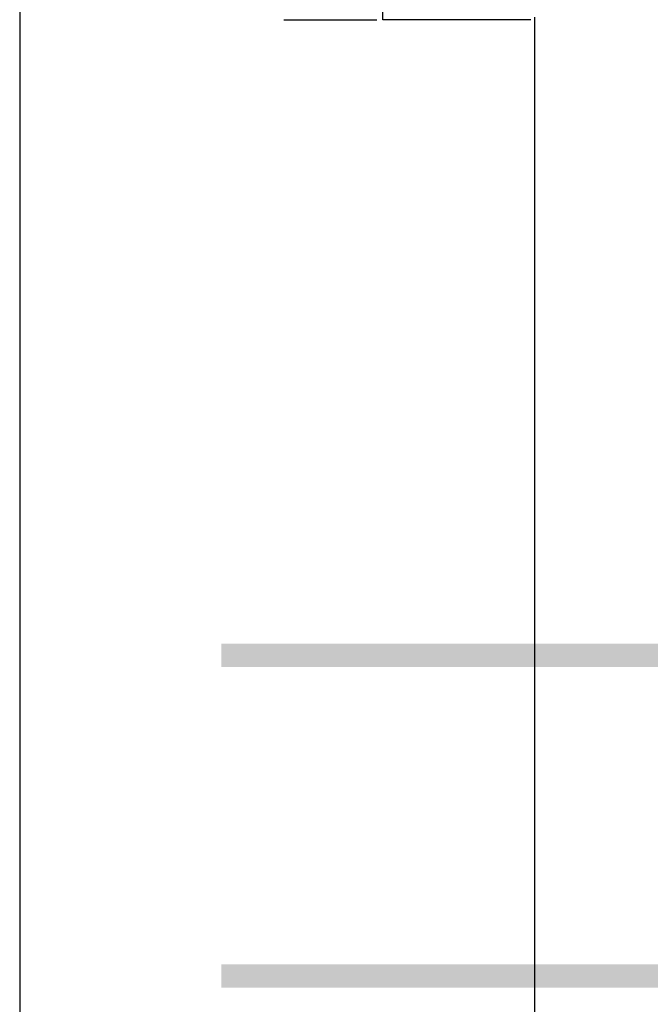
# Model space of a CAD drawing. Extents: x -559 to 3392, y -747 to 867.
# Tile 5 of 29: x 2842 to 2896, y -390 to -305. Entities that reach past the tile are written whole.
import ezdxf

# ---------------------------------------------------------------- set-up
doc = ezdxf.new("R2010")
doc.units = 0
doc.header["$LTSCALE"] = 2
doc.header["$MEASUREMENT"] = 0
doc.layers.get('DEFPOINTS').update_dxf_attribs({"linetype": 'CONTINUOUS'})
doc.layers.add('02___PRT_ALL_AXES', color=7, linetype='CONTINUOUS')
doc.layers.add('COSTRUZIONE', color=4, linetype='CONTINUOUS', lineweight=13)
doc.layers.add('OGGETTO', color=7, linetype='CONTINUOUS', lineweight=25)
doc.styles.add('ISO', font='tahoma.ttf')
doc.dimstyles.new('ISO-25', dxfattribs={"dimtxt": 20, "dimasz": 4, "dimexe": 1, "dimexo": 1.5, "dimgap": 1.5, "dimtad": 1, "dimdec": 0, "dimtxsty": 'ISO', "dimcen": 2.5, "dimclrd": 7, "dimclre": 7, "dimclrt": 7, "dimadec": 0, "dimazin": 0, "dimtfac": 1, "dimtdec": 0, "dimtmove": 0, "dimatfit": 3, "dimfxl": 1, "dimlwd": 13, "dimarcsym": 0})

# ---------------------------------------------------------------- blocks, each defined once
blk = doc.blocks.new('*D63')
at = {"layer": 'DEFPOINTS', "color": 0, "transparency": 16777216}
for p in [(2842.093, -286.374), (2943.643, -401.74), (2943.643, -438.002)]:
    blk.add_point(p, dxfattribs=at)
at = {"layer": 'OGGETTO', "color": 7, "lineweight": -2, "transparency": 16777216}
for p, q in [((2842.093, -287.874), (2842.093, -439.002)), ((2943.643, -403.24), (2943.643, -439.002))]:
    blk.add_line(p, q, dxfattribs=at)
at = {"layer": 'OGGETTO', "color": 7, "lineweight": 13, "transparency": 16777216}
blk.add_line((2846.093, -438.002), (2939.643, -438.002), dxfattribs=at)
at = {"layer": 'OGGETTO', "color": 7, "transparency": 16777216}
for points in [[(2846.093, -437.336), (2846.093, -438.669), (2842.093, -438.002)], [(2939.643, -437.336), (2939.643, -438.669), (2943.643, -438.002)]]:
    blk.add_solid(points, dxfattribs=at)
at = {"layer": 'OGGETTO', "color": 7, "transparency": 16777216, "insert": (2867.504, -426.086), "char_height": 20, "attachment_point": 5, "style": 'ISO'}
blk.add_mtext('102', dxfattribs=at)

msp = doc.modelspace()

# ---------------------------------------------------------------- hatches: boundary and pattern name
at = {"layer": 'COSTRUZIONE'}
h = msp.add_hatch(color=256, dxfattribs=at)
h.paths.add_polyline_path([(2911.339, -358.745), (2859.339, -358.745), (2859.339, -360.745), (2911.339, -360.745)])
h.paths.add_polyline_path([(2911.339, -386.193), (2859.339, -386.193), (2859.339, -388.193), (2911.339, -388.193)])

# ---------------------------------------------------------------- linework, layer by layer
at = {"layer": '02___PRT_ALL_AXES', "color": 7, "linetype": 'Continuous'}
for p, q in [((2873.143, -305.374), (2873.143, -267.374)), ((2864.676, -305.374), (2872.643, -305.374)), ((2885.799, -305.374), (2873.143, -305.374)), ((2886.143, -526.374), (2886.143, -305.167))]:
    msp.add_line(p, q, dxfattribs=at)

# ---------------------------------------------------------------- dimensions: what is measured, and where the dimension line sits
at = {"layer": 'OGGETTO'}
dim = msp.add_linear_dim(base=(2943.643, -438.002), p1=(2842.093, -286.374), p2=(2943.643, -401.74), dimstyle='ISO-25', dxfattribs=at)
dim.commit()
dim.dimension.update_dxf_attribs({"geometry": '*D63', "text_midpoint": (2867.504, -438.002), "dimtype": 160})

doc.saveas('drawing.dxf')
